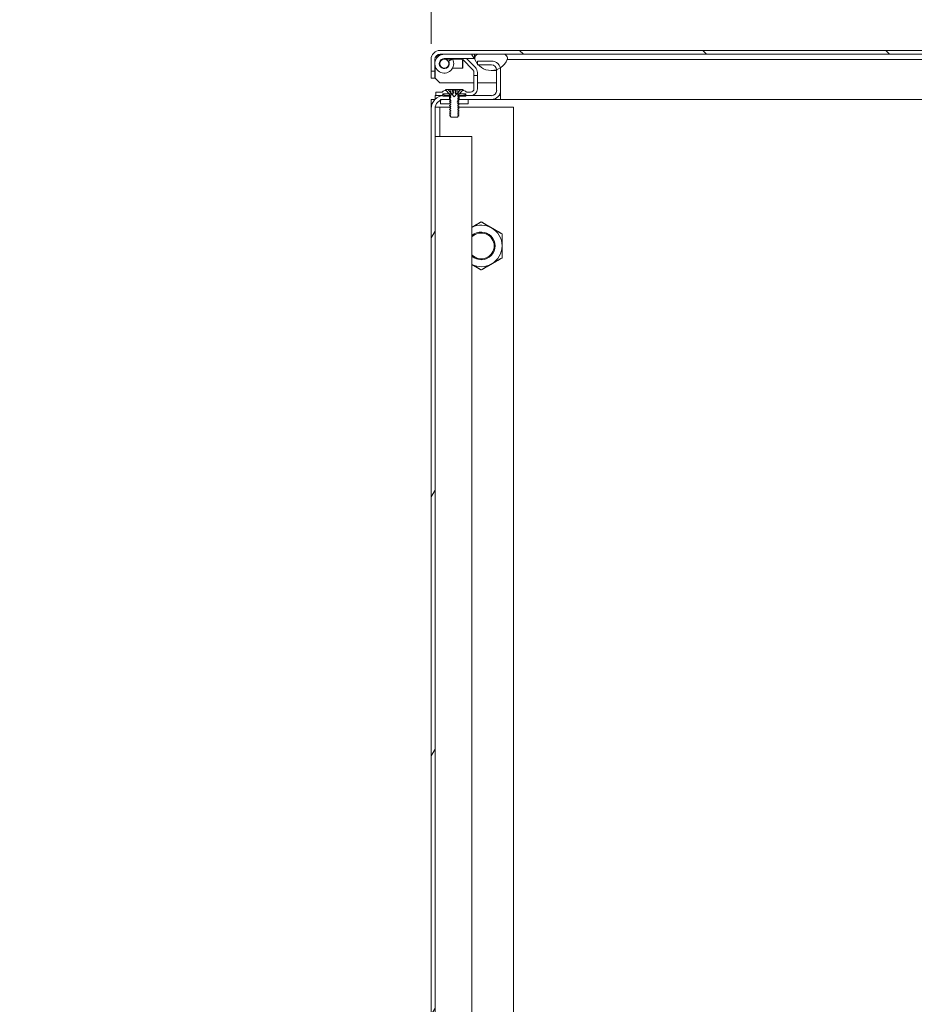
# Model space of a CAD drawing. Header units: inches. Extents: x 23 to 461, y 9 to 290.
# Tile 2 of 57: x 39 to 64, y 60 to 86. Entities that reach past the tile are written whole.
import ezdxf

# ---------------------------------------------------------------- set-up
doc = ezdxf.new("R2010")
doc.units = ezdxf.units.IN
doc.header["$LTSCALE"] = 28
doc.header["$MEASUREMENT"] = 0
doc.layers.get('0').update_dxf_attribs({"lineweight": 0})
for name, color, linetype, lineweight in [('Dimension (ANSI)', 7, 'Continuous', 5), ('Hatch (ANSI)', 7, 'Continuous', 5), ('Visible (ANSI)', 7, 'Continuous', 5)]:
    doc.layers.add(name, color=color, linetype=linetype, lineweight=lineweight)
doc.styles.add('ROMANS', font='tahoma.ttf')
doc.dimstyles.new('Default (ANSI)', dxfattribs={"dimscale": 28, "dimtxt": 0.07, "dimasz": 0.07, "dimexe": 0.125, "dimexo": 0.0625, "dimgap": 0.031496, "dimtad": 0, "dimtih": 1, "dimtoh": 1, "dimrnd": 1e-08, "dimzin": 0, "dimdsep": 46, "dimtxsty": 'ROMANS', "dimblk": 'Filled-1', "dimcen": 0.09, "dimdle": 0.393701, "dimclrd": 256, "dimclre": 256, "dimclrt": 256, "dimadec": 0, "dimazin": 0, "dimtfac": 0.928571, "dimtofl": 0, "dimtmove": 0, "dimatfit": 3, "dimfxl": 1, "dimtolj": 1, "dimtzin": 0, "dimlwd": -1, "dimlwe": -1, "dimarcsym": 0})

# ---------------------------------------------------------------- blocks, each defined once
blk = doc.blocks.new('Filled-1')
at = {"color": 0}
for p, q in [((0, 0), (-1, 0.179)), ((-1, 0.179), (-1, -0.179)), ((-1, 0), (0, 0)), ((-1, -0.179), (0, 0))]:
    blk.add_line(p, q, dxfattribs=at)
at = {"color": 0, "flags": 128}
blk.add_lwpolyline([(-1, -0.179), (0, 0), (-1, 0.179), (-1, -0.179)], dxfattribs=at)
at = {"color": 0}
blk.add_solid([(-1, -0.179), (0, 0), (-1, 0.179), (-1, -0.179)], dxfattribs=at)
blk = doc.blocks.new('*D25')
at = {"layer": 'Defpoints', "color": 0, "transparency": 16777216}
for p in [(52.436, 92.996), (52.436, 85.111), (50.561, 84.066)]:
    blk.add_point(p, dxfattribs=at)
at = {"layer": 'Dimension (ANSI)', "transparency": 16777216}
for p, q in [((50.561, 85.816), (50.561, 96.496)), ((52.436, 86.861), (52.436, 96.496)), ((48.601, 92.996), (45.334, 92.996)), ((54.396, 92.996), (56.356, 92.996))]:
    blk.add_line(p, q, dxfattribs=at)
at = {"layer": 'Dimension (ANSI)', "transparency": 16777216, "xscale": 1.96000000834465, "yscale": 1.96000000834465, "zscale": 1.96000000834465}
blk.add_blockref('Filled-1', (50.561, 92.996), dxfattribs=at)
at = {"layer": 'Dimension (ANSI)', "transparency": 16777216, "xscale": 1.96000000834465, "yscale": 1.96000000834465, "zscale": 1.96000000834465, "rotation": 180}
blk.add_blockref('Filled-1', (52.436, 92.996), dxfattribs=at)
at = {"layer": 'Dimension (ANSI)', "transparency": 16777216, "insert": (42.034, 92.996), "char_height": 1.96, "attachment_point": 5, "style": 'ROMANS'}
blk.add_mtext('\\A1;1.88', dxfattribs=at)
blk = doc.blocks.new('*D26')
at = {"layer": 'Defpoints', "color": 0, "transparency": 16777216}
for p in [(52.436, 92.996), (84.999, 85.356), (52.436, 85.111)]:
    blk.add_point(p, dxfattribs=at)
at = {"layer": 'Dimension (ANSI)', "transparency": 16777216}
for p, q in [((52.436, 86.861), (52.436, 96.496)), ((84.999, 87.106), (84.999, 96.496)), ((54.396, 92.996), (59.359, 92.996)), ((83.039, 92.996), (78.077, 92.996))]:
    blk.add_line(p, q, dxfattribs=at)
at = {"layer": 'Dimension (ANSI)', "transparency": 16777216, "xscale": 1.96000000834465, "yscale": 1.96000000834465, "zscale": 1.96000000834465, "rotation": 180}
blk.add_blockref('Filled-1', (52.436, 92.996), dxfattribs=at)
at = {"layer": 'Dimension (ANSI)', "transparency": 16777216, "xscale": 1.96000000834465, "yscale": 1.96000000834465, "zscale": 1.96000000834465}
blk.add_blockref('Filled-1', (84.999, 92.996), dxfattribs=at)
at = {"layer": 'Dimension (ANSI)', "transparency": 16777216, "insert": (68.718, 92.996), "char_height": 1.96, "attachment_point": 5, "style": 'ROMANS'}
blk.add_mtext('\\A1;\\fTahoma|b0|i0;\\H1.9600;(32.56)\\P\\fTahoma|b0|i0;\\H1.9600;TUB OPENING', dxfattribs=at)

msp = doc.modelspace()

# ---------------------------------------------------------------- hatches: boundary and pattern name
at = {"layer": 'Hatch (ANSI)'}
h = msp.add_hatch(dxfattribs=at)
h.set_pattern_fill('ANSI31', color=256, scale=28, angle=90, style=0)
edge = h.paths.add_edge_path()
edge.add_line((85.891, 85.29), (85.891, 84.769))
edge.add_line((85.891, 84.769), (85.995, 84.769))
edge.add_line((85.995, 84.769), (85.995, 85.29))
edge.add_ellipse((85.641, 85.29), major_axis=(0.354, 0), ratio=1, start_angle=0, end_angle=90)
edge.add_line((85.641, 85.644), (50.802, 85.644))
edge.add_ellipse((50.802, 85.399), major_axis=(0, 0.245), ratio=1, start_angle=0, end_angle=90)
edge.add_line((50.557, 85.399), (50.557, 85.082))
edge.add_line((50.557, 85.082), (50.661, 85.082))
edge.add_line((50.661, 85.082), (50.661, 85.399))
edge.add_ellipse((50.802, 85.399), major_axis=(-0.141, 0), ratio=1, start_angle=270, end_angle=360, ccw=False)
edge.add_line((50.802, 85.54), (50.916, 85.54))
edge.add_line((50.916, 85.54), (51.734, 85.54))
edge.add_line((51.734, 85.54), (51.853, 85.54))
edge.add_line((51.853, 85.54), (52.51, 85.54))
edge.add_line((52.51, 85.54), (81.891, 85.54))
edge.add_line((81.891, 85.54), (83.391, 85.54))
edge.add_line((83.391, 85.54), (85.12, 85.54))
edge.add_line((85.12, 85.54), (85.641, 85.54))
edge.add_ellipse((85.641, 85.29), major_axis=(0, 0.25), ratio=1, start_angle=289.2331, end_angle=360, ccw=False)
edge.add_ellipse((85.641, 85.29), major_axis=(0.236, 0.082), ratio=1, start_angle=340.7669, end_angle=360, ccw=False)
h = msp.add_hatch(dxfattribs=at)
h.set_pattern_fill('ANSI31', color=256, scale=28, angle=75, style=0)
edge = h.paths.add_edge_path()
edge.add_ellipse((50.916, 85.285), major_axis=(0.119, 0.063), ratio=1, start_angle=62.0866, end_angle=360)
edge.add_line((51.036, 85.348), (51.142, 85.404))
edge.add_ellipse((50.916, 85.285), major_axis=(0, 0.255), ratio=1, start_angle=0, end_angle=297.9134, ccw=False)
edge.add_line((50.916, 85.54), (51.734, 85.54))
edge.add_line((51.734, 85.54), (51.734, 85.42))
edge.add_line((51.734, 85.42), (50.916, 85.42))
h = msp.add_hatch(dxfattribs=at)
h.set_pattern_fill('ANSI31', color=256, scale=28, angle=15, style=0)
edge = h.paths.add_edge_path()
edge.add_ellipse((52.182, 85.573), major_axis=(-0.438, -0.18), ratio=1, start_angle=0, end_angle=16.1541)
edge.add_ellipse((52.182, 85.573), major_axis=(-0.37, -0.294), ratio=1, start_angle=0, end_angle=4.3031)
edge.add_ellipse((52.182, 85.573), major_axis=(-0.347, -0.321), ratio=1, start_angle=0, end_angle=65.7304)
edge.add_ellipse((52.182, 85.573), major_axis=(0.15, -0.448), ratio=1, start_angle=0, end_angle=13.0587)
edge.add_ellipse((52.182, 85.573), major_axis=(0.248, -0.403), ratio=1, start_angle=0, end_angle=36.1173)
edge.add_ellipse((52.51, 85.426), major_axis=(0.109, -0.033), ratio=1, start_angle=0, end_angle=106.5734)
edge.add_line((52.51, 85.54), (51.853, 85.54))
edge.add_ellipse((51.853, 85.426), major_axis=(0, 0.114), ratio=1, start_angle=0, end_angle=106.5734)
edge = h.paths.add_edge_path()
edge.add_ellipse((85.449, 85.573), major_axis=(-0.437, -0.18), ratio=1, start_angle=0, end_angle=15.0124)
edge.add_ellipse((85.449, 85.573), major_axis=(-0.376, -0.287), ratio=1, start_angle=0, end_angle=12.6268)
edge.add_ellipse((85.449, 85.573), major_axis=(-0.304, -0.362), ratio=1, start_angle=0, end_angle=104.9482)
edge.add_ellipse((85.449, 85.573), major_axis=(0.428, -0.201), ratio=1, start_angle=0, end_angle=2.7763)
edge.add_ellipse((85.777, 85.426), major_axis=(0.109, -0.033), ratio=1, start_angle=0, end_angle=106.5734)
edge.add_line((85.777, 85.54), (85.641, 85.54))
edge.add_line((85.641, 85.54), (85.12, 85.54))
edge.add_ellipse((85.12, 85.426), major_axis=(0, 0.114), ratio=1, start_angle=0, end_angle=106.5734)
h = msp.add_hatch(dxfattribs=at)
h.set_pattern_fill('ANSI31', color=256, scale=28, angle=15, style=0)
edge = h.paths.add_edge_path()
edge.add_ellipse((52.192, 84.56), major_axis=(0, -0.245), ratio=1, start_angle=0, end_angle=90)
edge.add_line((52.436, 84.56), (52.436, 85.111))
edge.add_ellipse((52.192, 85.111), major_axis=(0.245, 0), ratio=1, start_angle=0, end_angle=13.9189)
edge.add_ellipse((52.192, 85.111), major_axis=(0.237, 0.059), ratio=1, start_angle=0, end_angle=76.0811)
edge.add_line((52.192, 85.356), (51.811, 85.356))
edge.add_line((51.811, 85.356), (51.811, 85.279))
edge.add_line((51.811, 85.279), (51.811, 85.252))
edge.add_line((51.811, 85.252), (51.834, 85.252))
edge.add_line((51.834, 85.252), (52.192, 85.252))
edge.add_ellipse((52.192, 85.111), major_axis=(0, 0.141), ratio=1, start_angle=275.4391, end_angle=360, ccw=False)
edge.add_ellipse((52.192, 85.111), major_axis=(0.14, 0.013), ratio=1, start_angle=354.5609, end_angle=360, ccw=False)
edge.add_line((52.332, 85.111), (52.332, 84.56))
edge.add_ellipse((52.192, 84.56), major_axis=(0.141, 0), ratio=1, start_angle=270, end_angle=360, ccw=False)
edge.add_line((52.192, 84.42), (51.624, 84.42))
edge.add_line((51.624, 84.42), (51.511, 84.42))
edge.add_line((51.511, 84.42), (51.499, 84.42))
edge.add_line((51.499, 84.42), (51.319, 84.42))
edge.add_line((51.319, 84.42), (51.319, 84.404))
edge.add_line((51.319, 84.404), (51.319, 84.316))
edge.add_line((51.319, 84.316), (51.561, 84.316))
edge.add_line((51.561, 84.316), (52.192, 84.316))
edge = h.paths.add_edge_path()
edge.add_ellipse((50.915, 84.066), major_axis=(0, 0.354), ratio=1, start_angle=0, end_angle=6.7324)
edge.add_ellipse((50.915, 84.066), major_axis=(-0.042, 0.352), ratio=1, start_angle=0, end_angle=83.2676)
edge.add_line((50.561, 84.066), (50.561, 48.399))
edge.add_line((50.561, 48.399), (50.665, 48.399))
edge.add_line((50.665, 48.399), (50.665, 84.066))
edge.add_ellipse((50.915, 84.066), major_axis=(-0.25, 0), ratio=1, start_angle=294.5823, end_angle=360, ccw=False)
edge.add_ellipse((50.915, 84.066), major_axis=(-0.104, 0.227), ratio=1, start_angle=335.4177, end_angle=360, ccw=False)
edge.add_line((50.915, 84.316), (51.053, 84.316))
edge.add_line((51.053, 84.316), (51.053, 84.404))
edge.add_line((51.053, 84.404), (51.053, 84.42))
edge.add_line((51.053, 84.42), (50.915, 84.42))
h = msp.add_hatch(dxfattribs=at)
h.set_pattern_fill('ANSI31', color=256, scale=28, angle=15, style=0)
edge = h.paths.add_edge_path()
edge.add_ellipse((50.916, 85.285), major_axis=(0, -0.125), ratio=1, start_angle=0, end_angle=360)
h = msp.add_hatch(dxfattribs=at)
h.set_pattern_fill('ANSI31', color=256, scale=28, angle=75, style=0)
edge = h.paths.add_edge_path()
edge.add_line((51.039, 84.479), (50.978, 84.55))
edge.add_ellipse((50.954, 84.529), major_axis=(0.0236, 0.0205), ratio=1, start_angle=0, end_angle=52.6684)
edge.add_ellipse((50.96, 84.433), major_axis=(-0.008, 0.127), ratio=1, start_angle=0, end_angle=41.6663)
edge.add_ellipse((50.847, 84.545), major_axis=(0.0222, -0.022), ratio=1, start_angle=314.6653, end_angle=360, ccw=False)
edge.add_line((50.847, 84.513), (50.686, 84.513))
edge.add_line((50.686, 84.513), (50.686, 84.42))
edge.add_line((50.686, 84.42), (50.861, 84.42))
edge.add_line((50.861, 84.42), (50.861, 84.437))
edge.add_ellipse((51.025, 83.996), major_axis=(-0.164, 0.441), ratio=1, start_angle=358.3838, end_angle=360, ccw=False)
edge.add_ellipse((51.025, 83.996), major_axis=(-0.151, 0.445), ratio=1, start_angle=341.2566, end_angle=360, ccw=False)
edge.add_line((51.025, 84.467), (51.039, 84.467))
edge.add_line((51.039, 84.467), (51.039, 84.479))
edge = h.paths.add_edge_path()
edge.add_line((51.811, 84.968), (51.718, 84.968))
edge.add_line((51.718, 84.968), (51.718, 84.607))
edge.add_ellipse((51.624, 84.607), major_axis=(0.0937, 0), ratio=1, start_angle=270, end_angle=360, ccw=False)
edge.add_line((51.624, 84.513), (51.525, 84.513))
edge.add_ellipse((51.525, 84.545), major_axis=(0, -0.0312), ratio=1, start_angle=314.6653, end_angle=360, ccw=False)
edge.add_ellipse((51.413, 84.433), major_axis=(0.0906, 0.0895), ratio=1, start_angle=0, end_angle=41.6663)
edge.add_ellipse((51.419, 84.529), major_axis=(0.002, 0.0312), ratio=1, start_angle=0, end_angle=52.6684)
edge.add_line((51.395, 84.55), (51.334, 84.479))
edge.add_line((51.334, 84.479), (51.334, 84.467))
edge.add_line((51.334, 84.467), (51.348, 84.467))
edge.add_ellipse((51.348, 83.996), major_axis=(0, 0.47), ratio=1, start_angle=341.2566, end_angle=360, ccw=False)
edge.add_ellipse((51.348, 83.996), major_axis=(0.151, 0.445), ratio=1, start_angle=358.3838, end_angle=360, ccw=False)
edge.add_line((51.511, 84.437), (51.511, 84.42))
edge.add_line((51.511, 84.42), (51.624, 84.42))
edge.add_ellipse((51.624, 84.607), major_axis=(0, -0.187), ratio=1, start_angle=0, end_angle=90)
edge.add_line((51.811, 84.607), (51.811, 84.968))
h = msp.add_hatch(dxfattribs=at)
h.set_pattern_fill('ANSI31', color=256, scale=28, style=0)
h.paths.add_polyline_path([(51.089, 84.404), (51.089, 84.467), (51.05, 84.467), (51.039, 84.467), (51.025, 84.467), (50.874, 84.467), (50.874, 84.442), (50.874, 84.417), (50.874, 84.404), (51.053, 84.404), (51.064, 84.404)])
h.paths.add_polyline_path([(51.284, 84.467), (51.284, 84.404), (51.285, 84.404), (51.319, 84.404), (51.499, 84.404), (51.499, 84.42), (51.499, 84.442), (51.499, 84.467), (51.348, 84.467), (51.334, 84.467), (51.323, 84.467)])
h = msp.add_hatch(dxfattribs=at)
h.set_pattern_fill('ANSI31', color=256, scale=28, angle=105, style=0)
h.paths.add_polyline_path([(51.061, 83.903), (51.061, 83.896), (51.095, 83.878), (51.095, 83.871), (51.073, 83.859), (51.099, 83.834), (51.274, 83.834), (51.283, 83.843), (51.278, 83.846), (51.278, 83.853), (51.311, 83.871), (51.311, 83.878), (51.278, 83.896), (51.278, 83.903), (51.311, 83.921), (51.311, 83.928), (51.278, 83.946), (51.278, 83.953), (51.311, 83.971), (51.311, 83.978), (51.278, 83.996), (51.278, 84.003), (51.311, 84.021), (51.311, 84.028), (51.278, 84.046), (51.278, 84.053), (51.311, 84.071), (51.311, 84.078), (51.278, 84.096), (51.278, 84.103), (51.311, 84.121), (51.311, 84.128), (51.278, 84.146), (51.278, 84.153), (51.311, 84.171), (51.311, 84.178), (51.278, 84.196), (51.278, 84.202), (51.278, 84.203), (51.311, 84.221), (51.311, 84.228), (51.311, 84.228), (51.278, 84.246), (51.278, 84.248), (51.278, 84.253), (51.311, 84.271), (51.311, 84.278), (51.311, 84.278), (51.278, 84.296), (51.278, 84.298), (51.278, 84.303), (51.301, 84.316), (51.311, 84.321), (51.311, 84.328), (51.278, 84.346), (51.278, 84.353), (51.311, 84.371), (51.311, 84.378), (51.278, 84.396), (51.278, 84.397), (51.285, 84.404), (51.29, 84.41), (51.311, 84.421), (51.311, 84.428), (51.309, 84.429), (51.311, 84.431), (51.311, 84.453), (51.323, 84.467), (51.334, 84.479), (51.395, 84.55), (51.425, 84.584), (51.345, 84.584), (51.341, 84.568), (51.186, 84.39), (51.031, 84.568), (51.027, 84.584), (50.948, 84.584), (50.978, 84.55), (51.039, 84.479), (51.05, 84.467), (51.061, 84.453), (51.061, 84.431), (51.08, 84.413), (51.064, 84.404), (51.061, 84.403), (51.061, 84.396), (51.095, 84.378), (51.095, 84.371), (51.061, 84.353), (51.061, 84.346), (51.095, 84.328), (51.095, 84.321), (51.062, 84.303), (51.061, 84.303), (51.061, 84.296), (51.095, 84.278), (51.095, 84.273), (51.095, 84.271), (51.062, 84.253), (51.061, 84.253), (51.061, 84.246), (51.095, 84.228), (51.095, 84.223), (51.095, 84.221), (51.062, 84.203), (51.061, 84.203), (51.061, 84.196), (51.063, 84.196), (51.095, 84.178), (51.095, 84.171), (51.061, 84.153), (51.061, 84.146), (51.095, 84.128), (51.095, 84.121), (51.061, 84.103), (51.061, 84.096), (51.095, 84.078), (51.095, 84.071), (51.061, 84.053), (51.061, 84.046), (51.095, 84.028), (51.095, 84.021), (51.061, 84.003), (51.061, 83.996), (51.095, 83.978), (51.095, 83.971), (51.061, 83.953), (51.061, 83.946), (51.095, 83.928), (51.095, 83.921)])
h = msp.add_hatch(dxfattribs=at)
h.set_pattern_fill('ANSI31', color=256, scale=28, angle=-15, style=0)
h.paths.add_polyline_path([(51.311, 84.278), (51.311, 84.278), (51.268, 84.253), (51.278, 84.248), (51.311, 84.228), (51.311, 84.228), (51.273, 84.206), (51.278, 84.202), (51.284, 84.196), (51.561, 84.196), (51.561, 84.316), (51.319, 84.316), (51.301, 84.316), (51.29, 84.316), (51.276, 84.308), (51.27, 84.302), (51.278, 84.298)])
h.paths.add_polyline_path([(51.083, 84.316), (51.053, 84.316), (50.915, 84.316), (50.811, 84.316), (50.811, 84.293), (50.811, 84.196), (51.063, 84.196), (51.074, 84.196), (51.062, 84.203), (51.061, 84.203), (51.095, 84.223), (51.105, 84.228), (51.062, 84.253), (51.061, 84.253), (51.095, 84.273), (51.105, 84.278), (51.062, 84.303), (51.061, 84.303)])

# ---------------------------------------------------------------- linework, layer by layer
at = {"layer": 'Visible (ANSI)'}
for p, q in [((85.641, 85.644), (50.802, 85.644)), ((50.802, 85.54), (85.641, 85.54)), ((51.734, 85.54), (50.916, 85.54)), ((51.734, 85.42), (51.734, 85.54)), ((52.51, 85.54), (51.853, 85.54)), ((50.557, 85.399), (50.557, 85.082)), ((50.661, 85.082), (50.661, 85.399)), ((50.672, 84.894), (50.672, 85.211)), ((50.916, 85.42), (51.734, 85.42)), ((51.104, 85.41), (50.916, 85.41)), ((51.032, 85.356), (51.111, 85.404)), ((51.142, 85.404), (51.036, 85.348)), ((51.104, 85.41), (51.388, 85.41)), ((51.406, 85.16), (51.406, 85.398)), ((51.69, 85.115), (51.413, 85.393)), ((51.416, 85.389), (51.416, 85.17)), ((51.518, 85.42), (51.756, 85.181)), ((52.192, 85.356), (51.811, 85.356)), ((51.811, 85.356), (51.811, 85.252)), ((51.811, 85.252), (52.192, 85.252)), ((52.619, 85.393), (52.682, 85.393)), ((52.682, 85.393), (81.898, 85.393)), ((50.557, 85.082), (50.661, 85.082)), ((50.557, 84.894), (50.557, 85.082)), ((50.661, 85.082), (50.661, 84.894)), ((50.916, 85.16), (50.967, 85.16)), ((51.139, 85.16), (51.406, 85.16)), ((51.416, 85.17), (51.406, 85.16)), ((51.718, 84.968), (51.718, 85.049)), ((51.811, 84.968), (51.718, 84.968)), ((51.718, 84.968), (51.718, 84.607)), ((51.811, 85.049), (51.811, 84.968)), ((51.811, 84.607), (51.811, 84.968)), ((52.182, 85.1), (52.332, 85.1)), ((52.332, 85.111), (52.332, 84.56)), ((52.436, 85.171), (52.436, 85.111)), ((52.436, 84.56), (52.436, 85.111)), ((50.661, 84.894), (50.557, 84.894)), ((50.797, 84.769), (50.672, 84.894)), ((50.797, 84.769), (51.718, 84.769)), ((51.811, 84.769), (52.332, 84.769)), ((50.665, 84.42), (50.686, 84.42)), ((50.665, 84.316), (50.665, 84.42)), ((50.847, 84.513), (50.686, 84.513)), ((50.686, 84.513), (50.686, 84.42)), ((50.686, 84.42), (50.861, 84.42)), ((50.861, 84.42), (50.861, 84.437)), ((50.874, 84.437), (50.861, 84.437)), ((50.874, 84.42), (50.861, 84.42)), ((51.089, 84.467), (50.874, 84.467)), ((50.874, 84.467), (50.874, 84.404)), ((50.874, 84.404), (51.089, 84.404)), ((51.053, 84.42), (50.915, 84.42)), ((51.027, 84.584), (50.948, 84.584)), ((50.948, 84.584), (51.061, 84.453)), ((50.968, 84.56), (50.954, 84.56)), ((51.039, 84.479), (50.978, 84.55)), ((51.025, 84.467), (51.039, 84.467)), ((51.031, 84.568), (51.027, 84.584)), ((51.031, 84.584), (51.027, 84.584)), ((51.093, 84.584), (51.031, 84.584)), ((51.186, 84.39), (51.031, 84.568)), ((51.031, 84.568), (51.035, 84.568)), ((51.039, 84.467), (51.039, 84.479)), ((51.053, 84.316), (51.053, 84.42)), ((51.061, 84.453), (51.061, 84.431)), ((51.061, 84.431), (51.08, 84.413)), ((51.08, 84.413), (51.061, 84.403)), ((51.061, 84.403), (51.061, 84.396)), ((51.061, 84.396), (51.095, 84.378)), ((51.089, 84.404), (51.089, 84.467)), ((51.136, 84.584), (51.093, 84.584)), ((51.094, 84.5), (51.093, 84.584)), ((51.155, 84.584), (51.136, 84.584)), ((51.145, 84.458), (51.136, 84.584)), ((51.218, 84.584), (51.155, 84.584)), ((51.162, 84.5), (51.155, 84.584)), ((51.156, 84.568), (51.217, 84.568)), ((51.341, 84.568), (51.186, 84.39)), ((51.211, 84.5), (51.218, 84.584)), ((51.236, 84.584), (51.218, 84.584)), ((51.228, 84.458), (51.236, 84.584)), ((51.28, 84.584), (51.236, 84.584)), ((51.278, 84.397), (51.29, 84.41)), ((51.278, 84.396), (51.278, 84.397)), ((51.311, 84.378), (51.278, 84.396)), ((51.279, 84.5), (51.28, 84.584)), ((51.342, 84.584), (51.28, 84.584)), ((51.284, 84.467), (51.284, 84.404)), ((51.499, 84.467), (51.284, 84.467)), ((51.284, 84.404), (51.499, 84.404)), ((51.29, 84.41), (51.311, 84.421)), ((51.309, 84.429), (51.311, 84.431)), ((51.311, 84.428), (51.309, 84.429)), ((51.311, 84.453), (51.425, 84.584)), ((51.311, 84.431), (51.311, 84.453)), ((51.311, 84.421), (51.311, 84.428)), ((52.192, 84.42), (51.319, 84.42)), ((51.319, 84.42), (51.319, 84.316)), ((51.395, 84.55), (51.334, 84.479)), ((51.334, 84.479), (51.334, 84.467)), ((51.334, 84.467), (51.348, 84.467)), ((51.338, 84.568), (51.341, 84.568)), ((51.345, 84.584), (51.341, 84.568)), ((51.345, 84.584), (51.342, 84.584)), ((51.425, 84.584), (51.345, 84.584)), ((51.419, 84.56), (51.404, 84.56)), ((51.499, 84.404), (51.499, 84.467)), ((51.511, 84.437), (51.499, 84.437)), ((51.511, 84.437), (51.511, 84.42)), ((51.511, 84.42), (51.624, 84.42)), ((51.624, 84.513), (51.525, 84.513)), ((52.392, 84.42), (52.436, 84.42)), ((52.436, 84.56), (52.436, 84.316)), ((52.436, 84.42), (52.436, 84.316)), ((52.436, 84.42), (52.436, 84.42)), ((50.561, 84.066), (50.561, 84.316)), ((50.561, 84.316), (50.665, 84.316)), ((51.083, 84.316), (50.811, 84.316)), ((50.811, 84.316), (50.811, 84.196)), ((50.811, 84.196), (51.074, 84.196)), ((50.915, 84.316), (51.053, 84.316)), ((51.095, 84.371), (51.061, 84.353)), ((51.061, 84.353), (51.061, 84.346)), ((51.061, 84.346), (51.095, 84.328)), ((51.095, 84.321), (51.061, 84.303)), ((51.061, 84.303), (51.083, 84.316)), ((51.105, 84.278), (51.061, 84.303)), ((51.061, 84.303), (51.061, 84.296)), ((51.061, 84.296), (51.095, 84.278)), ((51.061, 84.253), (51.105, 84.278)), ((51.095, 84.271), (51.061, 84.253)), ((51.105, 84.228), (51.061, 84.253)), ((51.061, 84.253), (51.061, 84.246)), ((51.061, 84.246), (51.095, 84.228)), ((51.061, 84.203), (51.105, 84.228)), ((51.095, 84.221), (51.061, 84.203)), ((51.074, 84.196), (51.061, 84.203)), ((51.061, 84.203), (51.061, 84.196)), ((51.061, 84.196), (51.095, 84.178)), ((51.095, 84.171), (51.061, 84.153)), ((51.061, 84.153), (51.061, 84.146)), ((51.061, 84.146), (51.095, 84.128)), ((51.095, 84.121), (51.061, 84.103)), ((51.083, 84.316), (51.085, 84.316)), ((51.095, 84.378), (51.095, 84.371)), ((51.095, 84.328), (51.095, 84.321)), ((51.095, 84.278), (51.095, 84.271)), ((51.095, 84.228), (51.095, 84.221)), ((51.095, 84.178), (51.095, 84.171)), ((51.095, 84.128), (51.095, 84.121)), ((51.311, 84.278), (51.268, 84.253)), ((51.268, 84.253), (51.311, 84.228)), ((51.276, 84.308), (51.27, 84.302)), ((51.27, 84.302), (51.311, 84.278)), ((51.311, 84.228), (51.273, 84.206)), ((51.273, 84.206), (51.284, 84.196)), ((51.29, 84.316), (51.276, 84.308)), ((51.278, 84.353), (51.311, 84.371)), ((51.278, 84.346), (51.278, 84.353)), ((51.311, 84.328), (51.278, 84.346)), ((51.278, 84.303), (51.311, 84.321)), ((51.278, 84.296), (51.278, 84.303)), ((51.311, 84.278), (51.278, 84.296)), ((51.278, 84.253), (51.311, 84.271)), ((51.278, 84.246), (51.278, 84.253)), ((51.311, 84.228), (51.278, 84.246)), ((51.278, 84.203), (51.311, 84.221)), ((51.278, 84.196), (51.278, 84.203)), ((51.311, 84.178), (51.278, 84.196)), ((51.278, 84.153), (51.311, 84.171)), ((51.278, 84.146), (51.278, 84.153)), ((51.311, 84.128), (51.278, 84.146)), ((51.278, 84.103), (51.311, 84.121)), ((51.282, 84.196), (51.28, 84.196)), ((51.284, 84.196), (51.282, 84.196)), ((51.284, 84.196), (51.561, 84.196)), ((51.561, 84.316), (51.29, 84.316)), ((51.311, 84.371), (51.311, 84.378)), ((51.311, 84.321), (51.311, 84.328)), ((51.311, 84.271), (51.311, 84.278)), ((51.311, 84.221), (51.311, 84.228)), ((51.311, 84.171), (51.311, 84.178)), ((51.311, 84.121), (51.311, 84.128)), ((51.319, 84.316), (52.192, 84.316)), ((51.561, 84.196), (51.561, 84.316)), ((52.436, 84.316), (52.192, 84.316)), ((81.891, 84.316), (52.436, 84.316)), ((52.436, 84.316), (52.436, 84.316)), ((50.561, 84.066), (50.561, 48.399)), ((50.665, 48.399), (50.665, 84.066)), ((50.799, 84.107), (50.669, 84.107)), ((50.799, 84.107), (50.799, 83.316)), ((50.799, 84.107), (50.94, 84.107)), ((51.07, 84.107), (50.94, 84.107)), ((51.061, 84.103), (51.061, 84.096)), ((51.061, 84.096), (51.095, 84.078)), ((51.095, 84.071), (51.061, 84.053)), ((51.061, 84.053), (51.061, 84.046)), ((51.061, 84.046), (51.095, 84.028)), ((51.095, 84.021), (51.061, 84.003)), ((51.061, 84.003), (51.061, 83.996)), ((51.061, 83.996), (51.095, 83.978)), ((51.095, 83.971), (51.061, 83.953)), ((51.061, 83.953), (51.061, 83.946)), ((51.061, 83.946), (51.095, 83.928)), ((51.095, 83.921), (51.061, 83.903)), ((51.061, 83.903), (51.061, 83.896)), ((51.061, 83.896), (51.095, 83.878)), ((51.095, 83.871), (51.073, 83.859)), ((51.073, 83.859), (51.099, 83.834)), ((51.095, 84.078), (51.095, 84.071)), ((51.095, 84.028), (51.095, 84.021)), ((51.095, 83.978), (51.095, 83.971)), ((51.095, 83.928), (51.095, 83.921)), ((51.095, 83.878), (51.095, 83.871)), ((51.278, 84.096), (51.278, 84.103)), ((51.311, 84.078), (51.278, 84.096)), ((51.278, 84.053), (51.311, 84.071)), ((51.278, 84.046), (51.278, 84.053)), ((51.311, 84.028), (51.278, 84.046)), ((51.278, 84.003), (51.311, 84.021)), ((51.278, 83.996), (51.278, 84.003)), ((51.311, 83.978), (51.278, 83.996)), ((51.278, 83.953), (51.311, 83.971)), ((51.278, 83.946), (51.278, 83.953)), ((51.311, 83.928), (51.278, 83.946)), ((51.278, 83.903), (51.311, 83.921)), ((51.278, 83.896), (51.278, 83.903)), ((51.311, 83.878), (51.278, 83.896)), ((51.278, 83.853), (51.311, 83.871)), ((51.278, 83.846), (51.278, 83.853)), ((52.79, 84.107), (51.286, 84.107)), ((51.311, 84.071), (51.311, 84.078)), ((51.311, 84.021), (51.311, 84.028)), ((51.311, 83.971), (51.311, 83.978)), ((51.311, 83.921), (51.311, 83.928)), ((51.311, 83.871), (51.311, 83.878)), ((52.79, 48.607), (52.79, 84.107)), ((51.099, 83.834), (51.274, 83.834)), ((51.274, 83.834), (51.283, 83.843)), ((51.283, 83.843), (51.278, 83.846)), ((50.665, 83.316), (50.79, 83.316)), ((51.473, 83.316), (50.79, 83.316)), ((51.473, 83.316), (51.665, 83.316)), ((51.665, 48.566), (51.665, 83.316))]:
    msp.add_line(p, q, dxfattribs=at)
msp.add_circle((50.916, 85.285), 0.125, dxfattribs=at)
for centre, radius, start, end in [((50.802, 85.399), 0.245, 90, 180), ((50.802, 85.399), 0.141, 90, 180), ((50.916, 85.285), 0.255, 90, 27.9134), ((51.853, 85.426), 0.114, 90, 196.5734), ((52.51, 85.426), 0.114, 343.4266, 90), ((50.916, 85.285), 0.135, 90, 27.9134), ((50.916, 85.285), 0.135, 27.9134, 31.4646), ((50.916, 85.285), 0.229, 27.9134, 31.4646), ((51.346, 85.326), 0.0937, 45, 90), ((52.182, 85.573), 0.473, 202.3182, 337.6818), ((52.192, 85.111), 0.245, 0, 90), ((52.192, 85.111), 0.141, 0, 90), ((51.624, 85.049), 0.0938, 0, 45), ((51.624, 85.049), 0.187, 0, 45), ((50.915, 84.066), 0.354, 90, 180), ((50.847, 84.545), 0.0312, 270, 315.3347), ((51.025, 83.996), 0.47, 90, 110.3596), ((50.96, 84.433), 0.127, 93.6684, 135.3347), ((50.954, 84.529), 0.0312, 41, 93.6684), ((51.348, 83.996), 0.47, 69.6404, 90), ((51.419, 84.529), 0.0312, 86.3316, 139), ((51.413, 84.433), 0.127, 44.6653, 86.3316), ((51.525, 84.545), 0.0312, 224.6653, 270), ((51.624, 84.607), 0.0937, 270, 0), ((51.624, 84.607), 0.187, 270, 0), ((52.192, 84.56), 0.245, 270, 0), ((52.192, 84.56), 0.141, 270, 0), ((50.915, 84.066), 0.25, 90, 180), ((51.915, 80.357), 0.562, 60, 116.3878), ((51.915, 80.357), 0.375, 228.207, 131.793), ((51.915, 80.357), 0.349, 224.1777, 135.8223), ((51.915, 80.357), 0.563, 0, 60), ((51.915, 80.357), 0.562, 300, 0), ((51.915, 80.357), 0.563, 243.6122, 300)]:
    msp.add_arc(centre, radius, start, end, dxfattribs=at)
for points in [[(50.706, 85.428), (50.714, 85.462), (50.723, 85.493), (50.731, 85.521)], [(50.802, 85.54), (50.78, 85.54), (50.759, 85.513), (50.737, 85.466)], [(51.062, 84.396), (51.062, 84.396), (51.061, 84.396), (51.061, 84.396)], [(51.095, 84.377), (51.084, 84.383), (51.073, 84.389), (51.062, 84.396)], [(51.278, 84.397), (51.289, 84.391), (51.3, 84.385), (51.311, 84.379)], [(51.062, 84.346), (51.062, 84.346), (51.061, 84.346), (51.061, 84.346)], [(51.062, 84.146), (51.062, 84.146), (51.061, 84.146), (51.061, 84.146)], [(51.095, 84.327), (51.084, 84.333), (51.073, 84.339), (51.062, 84.346)], [(51.062, 84.196), (51.062, 84.196), (51.062, 84.196), (51.062, 84.196)], [(51.095, 84.177), (51.084, 84.183), (51.073, 84.189), (51.062, 84.196)], [(51.095, 84.127), (51.084, 84.133), (51.073, 84.139), (51.062, 84.146)], [(51.278, 84.347), (51.289, 84.341), (51.3, 84.335), (51.311, 84.329)], [(51.278, 84.297), (51.288, 84.291), (51.299, 84.285), (51.31, 84.279)], [(51.278, 84.247), (51.288, 84.241), (51.299, 84.235), (51.31, 84.229)], [(51.278, 84.197), (51.289, 84.191), (51.3, 84.185), (51.311, 84.179)], [(51.278, 84.147), (51.289, 84.141), (51.3, 84.135), (51.311, 84.129)], [(51.307, 84.28), (51.308, 84.28), (51.308, 84.28), (51.308, 84.28)], [(51.307, 84.23), (51.308, 84.23), (51.308, 84.23), (51.308, 84.23)], [(51.311, 84.378), (51.311, 84.378), (51.311, 84.378), (51.31, 84.379)], [(51.311, 84.328), (51.311, 84.328), (51.311, 84.328), (51.31, 84.329)], [(51.311, 84.178), (51.311, 84.178), (51.311, 84.178), (51.31, 84.179)], [(51.311, 84.128), (51.311, 84.128), (51.311, 84.128), (51.31, 84.129)], [(51.062, 84.096), (51.062, 84.096), (51.061, 84.096), (51.061, 84.096)], [(51.062, 84.046), (51.062, 84.046), (51.061, 84.046), (51.061, 84.046)], [(51.062, 83.996), (51.062, 83.996), (51.061, 83.996), (51.061, 83.996)], [(51.062, 83.946), (51.062, 83.946), (51.061, 83.946), (51.061, 83.946)], [(51.062, 83.896), (51.062, 83.896), (51.061, 83.896), (51.061, 83.896)], [(51.095, 84.077), (51.084, 84.083), (51.073, 84.089), (51.062, 84.096)], [(51.095, 84.027), (51.084, 84.033), (51.073, 84.039), (51.062, 84.046)], [(51.095, 83.977), (51.084, 83.983), (51.073, 83.989), (51.062, 83.996)], [(51.095, 83.927), (51.084, 83.933), (51.073, 83.939), (51.062, 83.946)], [(51.095, 83.877), (51.084, 83.883), (51.073, 83.889), (51.062, 83.896)], [(51.278, 84.097), (51.289, 84.091), (51.3, 84.085), (51.311, 84.079)], [(51.278, 84.047), (51.289, 84.041), (51.3, 84.035), (51.311, 84.029)], [(51.278, 83.997), (51.289, 83.991), (51.3, 83.985), (51.311, 83.979)], [(51.278, 83.947), (51.289, 83.941), (51.3, 83.935), (51.311, 83.929)], [(51.278, 83.897), (51.289, 83.891), (51.3, 83.885), (51.311, 83.879)], [(51.311, 84.078), (51.311, 84.078), (51.311, 84.078), (51.31, 84.079)], [(51.311, 84.028), (51.311, 84.028), (51.311, 84.028), (51.31, 84.029)], [(51.311, 83.978), (51.311, 83.978), (51.311, 83.978), (51.31, 83.979)], [(51.311, 83.928), (51.311, 83.928), (51.311, 83.928), (51.31, 83.929)], [(51.311, 83.878), (51.311, 83.878), (51.311, 83.878), (51.31, 83.879)], [(51.278, 83.847), (51.279, 83.846), (51.281, 83.845), (51.283, 83.844)], [(51.283, 83.844), (51.283, 83.844), (51.283, 83.844), (51.283, 83.843)]]:
    msp.add_open_spline(points, degree=3, dxfattribs=at)
for points, weights in [([(51.035, 84.568), (51.033, 84.576), (51.031, 84.584)], [1.0043346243, 1.00398196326, 1.00346762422]), ([(51.035, 84.568), (51.071, 84.526), (51.094, 84.5)], [1.28288908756, 1.64296525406, 1.9811010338]), ([(51.094, 84.5), (51.126, 84.468), (51.145, 84.458)], [1.76712838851, 2.21920621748, 2.40094341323]), ([(51.145, 84.458), (51.152, 84.468), (51.162, 84.5)], [2.40094341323, 2.21920621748, 1.76712838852]), ([(51.211, 84.5), (51.221, 84.468), (51.228, 84.458)], [1.76712838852, 2.21920621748, 2.40094341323]), ([(51.228, 84.458), (51.247, 84.468), (51.279, 84.5)], [2.40094341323, 2.21920621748, 1.76712838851]), ([(51.279, 84.5), (51.301, 84.526), (51.338, 84.568)], [1.9811010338, 1.64296525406, 1.28288908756]), ([(51.338, 84.568), (51.34, 84.576), (51.342, 84.584)], [1.00433462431, 1.00398196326, 1.00346762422]), ([(51.665, 80.862), (51.782, 80.93), (51.915, 81.007)], [1.0077675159, 1.03356286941, 1]), ([(51.915, 81.007), (52.066, 80.92), (52.197, 80.844)], [1, 1.0379548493, 1]), ([(52.197, 80.844), (52.327, 80.769), (52.478, 80.682)], [1, 1.0379548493, 1]), ([(52.478, 80.682), (52.478, 80.508), (52.478, 80.357)], [1, 1.0379548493, 1]), ([(52.478, 80.357), (52.478, 80.207), (52.478, 80.033)], [1, 1.0379548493, 1]), ([(52.197, 79.87), (52.066, 79.795), (51.915, 79.708)], [1, 1.0379548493, 1]), ([(52.478, 80.033), (52.327, 79.946), (52.197, 79.87)], [1, 1.0379548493, 1]), ([(51.915, 79.708), (51.782, 79.785), (51.665, 79.852)], [1, 1.03356286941, 1.0077675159])]:
    msp.add_rational_spline(points, weights, degree=2, dxfattribs=at)
msp.add_open_spline([(51.282, 84.196), (51.281, 84.196), (51.279, 84.197), (51.278, 84.198), (51.278, 84.198), (51.278, 84.198)], degree=3, knots=[-0.20219549, -0.20219549, -0.20219549, -0.20219549, -0.17946991, -0.17946991, -0.1776635, -0.1776635, -0.1776635, -0.1776635], dxfattribs=at)

# ---------------------------------------------------------------- dimensions: what is measured, and where the dimension line sits
at = {"layer": 'Dimension (ANSI)'}
dim = msp.add_linear_dim(base=(52.436, 92.996), p1=(84.999, 85.356), p2=(52.436, 85.111), angle=180, text='\\fTahoma|b0|i0;\\H1.9600;(<>)\\P\\fTahoma|b0|i0;\\H1.9600;TUB OPENING', dimstyle='Default (ANSI)', override={"dimgap": 0.031496, "dimtih": 0, "dimtoh": 0, "dimdec": 2, "dimtol": 0, "dimlim": 0, "dimtp": 0, "dimtm": 0, "dimtdec": 2, "dimatfit": 1}, dxfattribs=at)
dim.commit()
dim.dimension.update_dxf_attribs({"geometry": '*D26', "text_midpoint": (68.718, 92.996), "dimtype": 160})
dim = msp.add_linear_dim(base=(52.436364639, 92.995751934), p1=(50.561364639, 84.065790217), p2=(52.436364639, 85.111165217), angle=180, dimstyle='Default (ANSI)', override={"dimgap": 0.031496, "dimtih": 0, "dimtoh": 0, "dimdec": 2, "dimtol": 0, "dimlim": 0, "dimtp": 0, "dimtm": 0, "dimtdec": 2, "dimatfit": 1}, dxfattribs=at)
dim.commit()
dim.dimension.update_dxf_attribs({"geometry": '*D25', "text_midpoint": (42.034106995, 92.995751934), "dimtype": 160})

doc.saveas('drawing.dxf')
